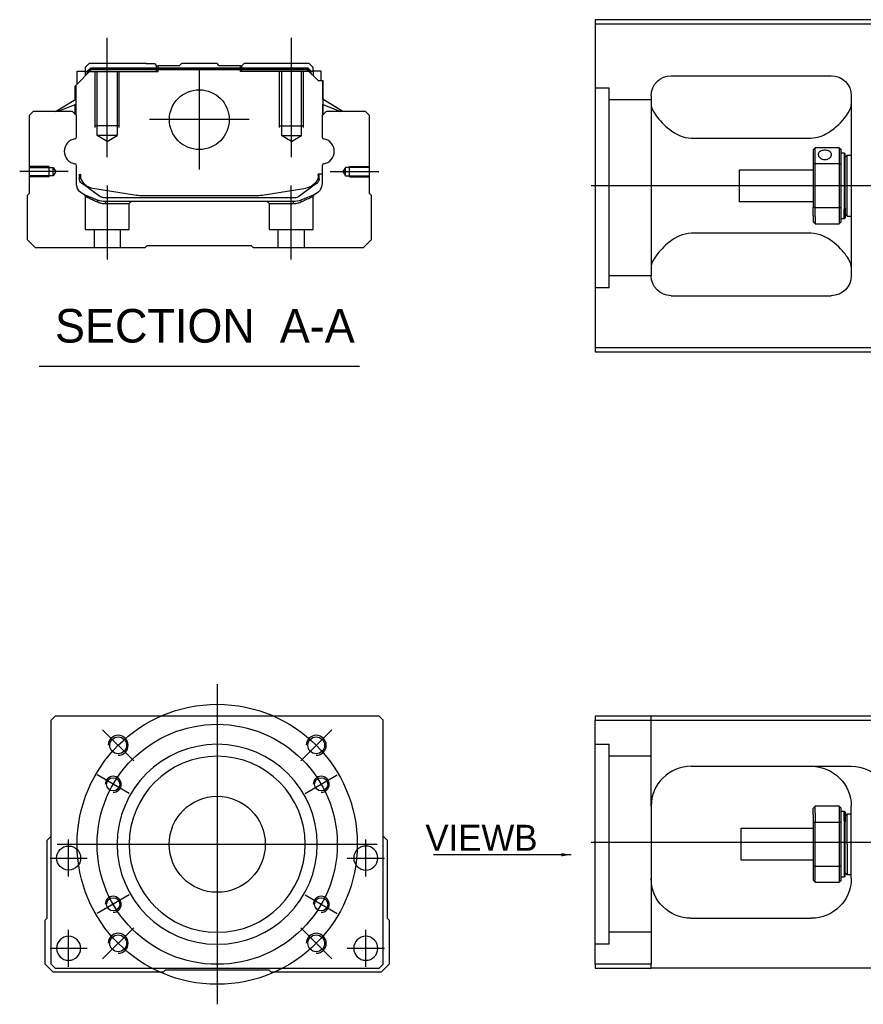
# Model space of a CAD drawing. Header units: millimetres. Extents: x 2891 to 6329, y -1599 to 860.
# Tile 1 of 256: x 3409 to 3619, y -1595 to -1349. Entities that reach past the tile are written whole.
import ezdxf
from ezdxf.lldxf.tags import DXFTag

# ---------------------------------------------------------------- set-up
doc = ezdxf.new("R2010")
doc.units = ezdxf.units.MM
doc.layers.get('0').update_dxf_attribs({"linetype": 'CONTINUOUS'})
doc.styles.add('CHN', font='txt')
doc.styles.add('DIM-7', font='SIMPLEX.shx', dxfattribs={"width": 0.7, "bigfont": 'chineset.shx'})
tags = doc.linetypes.add('DASHED', pattern=[25.72, 12.86, -12.86]).pattern_tags.tags
tags[6:7] = [DXFTag(74, 4), DXFTag(75, 0), DXFTag(340, '0'), DXFTag(46, 0.0), DXFTag(50, 0.0), DXFTag(44, 0.0), DXFTag(45, 0.0)]
tags[4:5] = [DXFTag(74, 4), DXFTag(75, 0), DXFTag(340, '0'), DXFTag(46, 0.0), DXFTag(50, 0.0), DXFTag(44, 0.0), DXFTag(45, 0.0)]
doc.dimstyles.new('CNS', dxfattribs={"dimtxt": 3.5, "dimasz": 2.5, "dimexe": 1, "dimexo": 1, "dimgap": 1, "dimtad": 1, "dimdsep": 46, "dimtxsty": 'DIM-7', "dimcen": 0.09, "dimclrd": 4, "dimclre": 4, "dimclrt": 1, "dimadec": 0, "dimazin": 0, "dimtfac": 1, "dimtmove": 0, "dimatfit": 3, "dimfxl": 0, "dimtvp": 0.971429, "dimtolj": 1, "dimarcsym": 0})

msp = doc.modelspace()

# ---------------------------------------------------------------- linework, layer by layer
at = {"linetype": 'Continuous'}
for p, q in [((3626.29, -1349.02), (3552.29, -1349.02)), ((3552.29, -1349.02), (3552.29, -1431.02)), ((3552.29, -1350.02), (3626.29, -1350.02)), ((3425.92, -1360), (3424.92, -1361)), ((3424.92, -1361), (3424.92, -1361.85)), ((3425.42, -1361.92), (3426.28, -1361.05)), ((3440.1, -1360), (3425.92, -1360)), ((3426.28, -1361.05), (3480.52, -1361.05)), ((3426.38, -1361.28), (3426.28, -1361.05)), ((3440.1, -1360), (3442.2, -1360)), ((3442.2, -1360), (3442.75, -1360.55)), ((3442.75, -1360.55), (3443.1, -1360.55)), ((3448.4, -1360.55), (3443.1, -1360.55)), ((3443.1, -1361.05), (3443.1, -1360.55)), ((3448.4, -1360.55), (3448.95, -1360)), ((3457.85, -1360), (3448.95, -1360)), ((3458.4, -1360.55), (3457.85, -1360)), ((3463.7, -1360.55), (3458.4, -1360.55)), ((3463.7, -1360.55), (3464.05, -1360.55)), ((3463.7, -1361.05), (3463.7, -1360.55)), ((3464.05, -1360.55), (3464.6, -1360)), ((3464.05, -1360.55), (3464.6, -1360)), ((3466.7, -1360), (3464.6, -1360)), ((3464.6, -1360), (3464.6, -1360)), ((3480.88, -1360), (3466.7, -1360)), ((3480.42, -1361.28), (3480.52, -1361.05)), ((3481.38, -1361.92), (3480.52, -1361.05)), ((3481.88, -1361), (3480.88, -1360)), ((3481.88, -1361.85), (3481.88, -1361)), ((3422.52, -1365.45), (3426.42, -1361.55)), ((3422.92, -1361.85), (3424.92, -1361.85)), ((3422.92, -1365.05), (3422.92, -1361.85)), ((3424.92, -1361.85), (3424.92, -1363.05)), ((3425.42, -1362), (3424.92, -1362)), ((3425.42, -1362.55), (3425.42, -1361.92)), ((3425.65, -1362.01), (3425.42, -1361.92)), ((3425.65, -1362.01), (3426.38, -1361.28)), ((3425.65, -1362.32), (3425.65, -1362.01)), ((3426.38, -1361.28), (3480.42, -1361.28)), ((3480.38, -1361.55), (3426.42, -1361.55)), ((3483.08, -1364.25), (3480.38, -1361.55)), ((3481.15, -1362.01), (3480.42, -1361.28)), ((3481.15, -1362.01), (3481.38, -1361.92)), ((3481.15, -1362.32), (3481.15, -1362.01)), ((3481.38, -1362.55), (3481.38, -1361.92)), ((3481.88, -1362), (3481.38, -1362)), ((3483.88, -1361.85), (3481.88, -1361.85)), ((3481.88, -1361.85), (3481.88, -1363.05)), ((3483.88, -1364.25), (3483.88, -1361.85)), ((3483.88, -1361.85), (3483.88, -1361.85)), ((3571.29, -1363.02), (3611.29, -1363.02)), ((3422.42, -1368.96), (3422.42, -1365.55)), ((3422.52, -1368.9), (3422.52, -1365.45)), ((3422.57, -1365.4), (3422.57, -1371.5)), ((3483.08, -1364.25), (3484.23, -1364.25)), ((3484.23, -1364.25), (3484.23, -1371.5)), ((3484.23, -1364.25), (3484.28, -1364.25)), ((3484.28, -1368.9), (3484.28, -1364.25)), ((3484.28, -1364.25), (3484.38, -1364.25)), ((3484.38, -1368.96), (3484.38, -1364.25)), ((3566.29, -1368.02), (3566.29, -1413.02)), ((3616.29, -1368.02), (3616.29, -1413.02)), ((3417.51, -1372), (3422.57, -1368.87)), ((3422.57, -1370.21), (3418.06, -1372)), ((3422.42, -1372.7), (3422.42, -1370.27)), ((3422.52, -1372.8), (3422.52, -1370.23)), ((3489.29, -1372), (3484.23, -1368.87)), ((3484.23, -1370.21), (3488.74, -1372)), ((3484.28, -1372.8), (3484.28, -1370.23)), ((3489.29, -1372), (3484.38, -1368.96)), ((3484.38, -1372.7), (3484.38, -1370.27)), ((3411.9, -1372), (3410.9, -1373)), ((3410.9, -1373), (3410.9, -1392.45)), ((3421.72, -1372), (3411.9, -1372)), ((3422.72, -1373), (3421.72, -1372)), ((3422.72, -1378.32), (3422.72, -1373)), ((3485.08, -1372), (3484.08, -1373)), ((3484.08, -1373), (3484.08, -1378.32)), ((3494.9, -1372), (3485.08, -1372)), ((3495.9, -1373), (3494.9, -1372)), ((3495.9, -1392.45), (3495.9, -1373)), ((3576.29, -1378.61), (3606.29, -1378.61)), ((3606.79, -1381.52), (3606.79, -1385.11)), ((3613.29, -1381.02), (3607.29, -1381.02)), ((3607.29, -1384.97), (3607.29, -1381.02)), ((3613.29, -1381.02), (3613.29, -1384.97)), ((3613.79, -1385.11), (3613.79, -1381.52)), ((3613.79, -1382.27), (3614.49, -1382.27)), ((3614.49, -1382.27), (3614.79, -1382.57)), ((3614.49, -1382.27), (3614.49, -1396.35)), ((3614.79, -1396.14), (3614.79, -1382.57)), ((3614.79, -1383.37), (3615.29, -1382.87)), ((3615.29, -1382.87), (3616.29, -1382.87)), ((3615.29, -1398.17), (3615.29, -1382.87)), ((3422.72, -1389.94), (3422.72, -1385.54)), ((3484.08, -1385.54), (3484.08, -1389.94)), ((3606.79, -1385.11), (3606.79, -1395.93)), ((3607.29, -1396.06), (3607.29, -1384.97)), ((3607.29, -1384.97), (3613.29, -1384.97)), ((3613.29, -1384.97), (3613.29, -1396.06)), ((3613.79, -1395.93), (3613.79, -1385.11)), ((3423.42, -1387.66), (3423.42, -1388.74)), ((3423.72, -1387.66), (3423.72, -1388.7)), ((3484.08, -1387.66), (3483.08, -1387.66)), ((3483.08, -1387.66), (3483.08, -1388.7)), ((3483.38, -1388.74), (3483.38, -1387.66)), ((3588.29, -1386.52), (3606.79, -1386.52)), ((3588.29, -1386.52), (3588.29, -1394.52)), ((3424.11, -1390), (3424.04, -1389.95)), ((3428.53, -1393.21), (3424.11, -1390)), ((3482.69, -1390), (3478.28, -1393.21)), ((3482.76, -1389.95), (3482.69, -1390)), ((3410.9, -1392.45), (3410.4, -1392.95)), ((3410.4, -1392.95), (3410.4, -1404)), ((3426.79, -1391.13), (3437.7, -1392.87)), ((3439.35, -1393), (3467.45, -1393)), ((3469.1, -1392.87), (3480.01, -1391.13)), ((3482.23, -1392.71), (3478.8, -1394.12)), ((3496.4, -1392.95), (3495.9, -1392.45)), ((3496.4, -1404), (3496.4, -1392.95)), ((3429.41, -1393.5), (3477.39, -1393.5)), ((3476.89, -1394.5), (3429.91, -1394.5)), ((3606.79, -1394.52), (3588.29, -1394.52)), ((3606.79, -1397.94), (3606.79, -1395.93)), ((3606.79, -1397.94), (3606.79, -1399.52)), ((3613.29, -1396.06), (3607.29, -1396.06)), ((3607.29, -1398.3), (3607.29, -1396.06)), ((3613.29, -1396.06), (3613.29, -1398.3)), ((3613.79, -1399.52), (3613.79, -1395.93)), ((3614.49, -1398.77), (3614.49, -1396.35)), ((3614.79, -1396.14), (3614.79, -1398.47)), ((3614.79, -1397.67), (3615.29, -1398.17)), ((3607.29, -1398.3), (3607.29, -1400.02)), ((3607.29, -1400.02), (3613.29, -1400.02)), ((3613.29, -1398.3), (3613.29, -1400.02)), ((3614.49, -1398.77), (3613.79, -1398.77)), ((3614.79, -1398.47), (3614.49, -1398.77)), ((3615.29, -1398.17), (3616.29, -1398.17)), ((3606.29, -1402.42), (3576.29, -1402.42)), ((3410.4, -1404), (3412.4, -1406)), ((3439.9, -1406), (3440.4, -1405.5)), ((3440.4, -1405.5), (3466.4, -1405.5)), ((3466.4, -1405.5), (3466.9, -1406)), ((3494.4, -1406), (3496.4, -1404)), ((3412.4, -1406), (3439.9, -1406)), ((3466.9, -1406), (3494.4, -1406)), ((3571.29, -1418.02), (3611.29, -1418.02)), ((3552.29, -1431.02), (3552.29, -1432.02)), ((3626.29, -1431.02), (3552.29, -1431.02)), ((3552.29, -1432.02), (3626.29, -1432.02)), ((3417.38, -1523.17), (3416.38, -1524.17)), ((3485.88, -1523.17), (3417.38, -1523.17)), ((3498.38, -1523.17), (3485.88, -1523.17)), ((3499.38, -1524.17), (3498.38, -1523.17)), ((3552.29, -1523.17), (3552.29, -1524.17)), ((3626.29, -1523.17), (3552.29, -1523.17)), ((3416.38, -1585.17), (3416.38, -1524.17)), ((3499.38, -1585.17), (3499.38, -1524.17)), ((3552.29, -1524.17), (3626.29, -1524.17)), ((3552.29, -1585.17), (3552.29, -1524.17)), ((3576.29, -1535.67), (3616.29, -1535.67)), ((3566.29, -1545.67), (3566.29, -1585.17)), ((3613.29, -1545.67), (3607.29, -1545.67)), ((3607.29, -1547.39), (3607.29, -1545.67)), ((3613.29, -1545.67), (3613.29, -1547.39)), ((3616.29, -1563.67), (3616.29, -1545.67)), ((3606.79, -1547.74), (3606.79, -1546.17)), ((3606.79, -1547.74), (3606.79, -1549.76)), ((3607.29, -1547.39), (3607.29, -1549.62)), ((3613.29, -1547.39), (3613.29, -1549.62)), ((3613.79, -1549.76), (3613.79, -1546.17)), ((3613.79, -1546.92), (3614.49, -1546.92)), ((3614.49, -1546.92), (3614.79, -1547.22)), ((3614.49, -1549.34), (3614.49, -1546.92)), ((3614.79, -1547.22), (3614.79, -1549.55)), ((3614.79, -1548.02), (3615.29, -1547.52)), ((3615.29, -1547.52), (3616.29, -1547.52)), ((3615.29, -1555.17), (3615.29, -1547.52)), ((3606.79, -1549.76), (3606.79, -1560.58)), ((3607.29, -1560.71), (3607.29, -1549.62)), ((3607.29, -1549.62), (3613.29, -1549.62)), ((3613.29, -1549.62), (3613.29, -1560.71)), ((3613.79, -1560.58), (3613.79, -1549.76)), ((3614.49, -1549.34), (3614.49, -1563.42)), ((3614.79, -1563.12), (3614.79, -1549.55)), ((3415.38, -1554.17), (3416.38, -1553.17)), ((3499.38, -1553.17), (3500.38, -1554.17)), ((3588.79, -1551.17), (3606.79, -1551.17)), ((3588.79, -1555.17), (3588.79, -1551.17)), ((3415.38, -1573.62), (3415.38, -1554.17)), ((3500.38, -1554.17), (3500.38, -1573.62)), ((3588.79, -1559.17), (3588.79, -1555.17)), ((3615.29, -1555.17), (3615.29, -1562.82)), ((3606.79, -1559.17), (3588.79, -1559.17)), ((3606.79, -1560.58), (3606.79, -1564.17)), ((3613.79, -1564.17), (3613.79, -1560.58)), ((3607.29, -1564.67), (3607.29, -1560.71)), ((3613.29, -1560.71), (3607.29, -1560.71)), ((3613.29, -1560.71), (3613.29, -1564.67)), ((3615.29, -1562.82), (3614.79, -1562.32)), ((3616.29, -1562.82), (3615.29, -1562.82)), ((3607.29, -1564.67), (3613.29, -1564.67)), ((3614.49, -1563.42), (3613.79, -1563.42)), ((3614.79, -1563.12), (3614.49, -1563.42)), ((3414.88, -1574.12), (3415.38, -1573.62)), ((3414.88, -1585.17), (3414.88, -1574.12)), ((3500.38, -1573.62), (3500.87, -1574.12)), ((3500.88, -1574.12), (3500.88, -1585.17)), ((3576.29, -1573.67), (3606.29, -1573.67)), ((3416.88, -1587.17), (3414.88, -1585.17)), ((3416.38, -1585.17), (3417.38, -1586.17)), ((3498.38, -1586.17), (3499.38, -1585.17)), ((3500.88, -1585.17), (3498.88, -1587.17)), ((3552.29, -1585.17), (3552.29, -1586.17)), ((3566.29, -1585.17), (3552.29, -1585.17)), ((3566.29, -1586.17), (3566.29, -1585.17)), ((3444.38, -1587.17), (3416.88, -1587.17)), ((3417.38, -1586.17), (3498.38, -1586.17)), ((3444.88, -1586.67), (3444.38, -1587.17)), ((3470.88, -1586.67), (3444.88, -1586.67)), ((3471.38, -1587.17), (3470.88, -1586.67)), ((3498.88, -1587.17), (3471.38, -1587.17)), ((3552.29, -1586.17), (3566.29, -1586.17)), ((3626.29, -1586.17), (3566.29, -1586.17))]:
    msp.add_line(p, q, dxfattribs=at)
at = {"ltscale": 0.2}
for p, q in [((3430.4, -1383.41), (3430.4, -1353.59)), ((3476.4, -1383.41), (3476.4, -1353.59)), ((3453.4, -1361.53), (3453.4, -1386.48)), ((3465.88, -1374), (3440.93, -1374)), ((3420.68, -1387), (3408.54, -1387)), ((3486.12, -1387), (3498.27, -1387)), ((3430.45, -1409), (3430.45, -1390.5)), ((3476.35, -1409), (3476.35, -1390.5)), ((3437.02, -1534.31), (3429.24, -1526.53)), ((3478.73, -1534.31), (3486.51, -1526.53)), ((3437.02, -1576.03), (3429.24, -1583.81)), ((3478.73, -1576.03), (3486.51, -1583.81))]:
    msp.add_line(p, q, dxfattribs=at)
at = {"linetype": 'DASHED'}
for p, q in [((3442.75, -1362), (3442.75, -1360.55)), ((3443.1, -1362), (3443.1, -1361.05)), ((3463.7, -1362), (3463.7, -1361.05)), ((3464.05, -1362), (3464.05, -1360.55)), ((3425.42, -1362), (3443.1, -1362)), ((3481.38, -1362), (3463.7, -1362)), ((3481.88, -1362), (3481.88, -1361.85)), ((3483.88, -1364), (3483.88, -1364)), ((3484.45, -1369), (3484.45, -1369)), ((3424.9, -1393.18), (3424.9, -1401.5)), ((3481.85, -1401.5), (3481.85, -1393.2)), ((3429.95, -1395), (3435.9, -1395)), ((3435.9, -1395), (3436.4, -1394.5)), ((3435.9, -1401.5), (3435.9, -1395)), ((3470.35, -1394.5), (3470.85, -1395)), ((3470.85, -1395), (3470.85, -1401.5)), ((3470.85, -1395), (3476.84, -1395)), ((3424.9, -1401.5), (3430.4, -1401.5)), ((3427.1, -1401.5), (3427.1, -1406)), ((3430.4, -1401.5), (3435.9, -1401.5)), ((3433.7, -1406), (3433.7, -1401.5)), ((3470.85, -1401.5), (3481.85, -1401.5)), ((3473.05, -1401.5), (3473.05, -1406)), ((3479.65, -1406), (3479.65, -1401.5)), ((3555.79, -1416.04), (3552.29, -1416.04)), ((3555.79, -1580.17), (3552.29, -1580.17))]:
    msp.add_line(p, q, dxfattribs=at)
at = {"linetype": 'DASHED', "ltscale": 0.1}
for p, q in [((3427.4, -1376), (3427.4, -1362)), ((3427.9, -1378), (3427.9, -1362)), ((3432.9, -1362), (3432.9, -1378)), ((3433.4, -1376), (3433.4, -1362)), ((3473.4, -1376), (3473.4, -1362)), ((3473.9, -1362), (3473.9, -1378)), ((3478.9, -1378), (3478.9, -1362)), ((3479.4, -1376), (3479.4, -1362)), ((3433.4, -1375.55), (3427.4, -1375.55)), ((3473.4, -1375.55), (3479.4, -1375.55)), ((3432.9, -1378), (3427.9, -1378)), ((3430.4, -1379.45), (3427.9, -1378)), ((3430.4, -1379.45), (3432.9, -1378)), ((3473.9, -1378), (3478.9, -1378)), ((3476.4, -1379.45), (3473.9, -1378)), ((3476.4, -1379.45), (3478.9, -1378)), ((3415.9, -1385.7), (3410.9, -1385.7)), ((3415.9, -1388.3), (3415.9, -1385.7)), ((3490.9, -1388.3), (3490.9, -1385.7)), ((3490.9, -1385.7), (3495.9, -1385.7)), ((3410.9, -1385.93), (3416.9, -1385.93)), ((3416.9, -1388.08), (3410.9, -1388.08)), ((3416.9, -1385.93), (3417.54, -1387)), ((3416.9, -1388.08), (3416.9, -1385.93)), ((3417.54, -1387), (3416.9, -1388.08)), ((3489.9, -1385.93), (3489.26, -1387)), ((3489.26, -1387), (3489.9, -1388.08)), ((3495.9, -1385.93), (3489.9, -1385.93)), ((3489.9, -1388.08), (3489.9, -1385.93)), ((3489.9, -1388.08), (3495.9, -1388.08)), ((3415.9, -1388.3), (3410.9, -1388.3)), ((3490.9, -1388.3), (3495.9, -1388.3))]:
    msp.add_line(p, q, dxfattribs=at)
at = {"linetype": 'DASHED', "ltscale": 0.3}
for p, q in [((3552.29, -1366.04), (3555.79, -1366.04)), ((3555.79, -1416.04), (3555.79, -1366.04)), ((3566.29, -1369.04), (3555.79, -1369.04)), ((3566.29, -1413.04), (3555.79, -1413.04)), ((3566.29, -1545.67), (3566.29, -1523.17)), ((3552.29, -1530.17), (3555.79, -1530.17)), ((3555.79, -1580.17), (3555.79, -1530.17)), ((3566.29, -1533.17), (3555.79, -1533.17)), ((3566.29, -1577.17), (3555.79, -1577.17))]:
    msp.add_line(p, q, dxfattribs=at)
for p, q in [((4593.29, -1390.56), (3551.29, -1390.52)), ((3413.39, -1435.63), (3493.43, -1435.63)), ((3551.29, -1554.67), (4593.29, -1554.67))]:
    msp.add_line(p, q)
at = {"ltscale": 0.3}
for p, q in [((3457.88, -1515.17), (3457.88, -1595.17)), ((3417.88, -1555.17), (3497.88, -1555.17))]:
    msp.add_line(p, q, dxfattribs=at)
at = {"ltscale": 0.1}
for p, q in [((3435.92, -1542.49), (3427.87, -1537.84)), ((3479.83, -1542.49), (3487.88, -1537.84)), ((3420.76, -1563.25), (3420.76, -1553.95)), ((3494.99, -1563.25), (3494.99, -1553.95)), ((3416.11, -1558.6), (3425.41, -1558.6)), ((3490.34, -1558.6), (3499.64, -1558.6)), ((3435.92, -1567.84), (3427.87, -1572.49)), ((3479.83, -1567.84), (3487.88, -1572.49)), ((3420.76, -1585.82), (3420.76, -1576.52)), ((3494.99, -1585.82), (3494.99, -1576.52)), ((3416.11, -1581.17), (3425.41, -1581.17)), ((3490.34, -1581.17), (3499.64, -1581.17))]:
    msp.add_line(p, q, dxfattribs=at)
at = {"linetype": 'Continuous'}
for centre, radius in [((3453.4, -1374), 7.47), ((3433.13, -1530.42), 2.1), ((3482.62, -1530.42), 2.1), ((3431.89, -1540.17), 1.65), ((3483.86, -1540.17), 1.65), ((3457.88, -1555.17), 12), ((3420.76, -1558.6), 3), ((3431.89, -1570.17), 1.65), ((3483.86, -1570.17), 1.65), ((3433.13, -1579.92), 2.1), ((3482.62, -1579.92), 2.1)]:
    msp.add_circle(centre, radius, dxfattribs=at)
at = {"ltscale": 0.3}
for radius in [35, 30]:
    msp.add_circle((3457.88, -1555.17), radius, dxfattribs=at)
at = {"linetype": 'Continuous', "extrusion": (0, 0, -1)}
for centre, radius in [((-3457.88, -1555.17), 25), ((-3457.88, -1555.17), 22), ((-3494.99, -1558.6), 3), ((-3420.76, -1581.17), 3), ((-3494.99, -1581.17), 3)]:
    msp.add_circle(centre, radius, dxfattribs=at)
at = {"linetype": 'Continuous', "extrusion": (-6.12303e-17, 0, -1)}
for centre, start, end in [((-3571.29, -1368.02), 0, 90), ((-3611.29, -1368.02), 90, 180), ((-3571.29, -1413.02), 270, 0), ((-3611.29, -1413.02), 180, 270)]:
    msp.add_arc(centre, 5, start, end, dxfattribs=at)
at = {"linetype": 'Continuous'}
for centre, radius, start, end in [((3422.22, -1378.32), 0.5, 285.1919, 0), ((3484.58, -1378.32), 0.5, 180, 254.8081), ((3422.22, -1385.54), 0.5, 0, 74.8081), ((3484.58, -1385.54), 0.5, 105.1919, 180), ((3479.38, -1387.18), 4, 337.6678, 353.1681), ((3479.38, -1387.18), 3.77, 349.0413, 352.7469), ((3427.42, -1387.18), 4, 202.3316, 260.9414), ((3439.35, -1382.5), 10.5, 260.9414, 270), ((3467.45, -1382.5), 10.5, 270, 279.0586), ((3477.39, -1392), 1.5, 270, 306.0274), ((3576.29, -1545.67), 10, 90, 180)]:
    msp.add_arc(centre, radius, start, end, dxfattribs=at)
for centre, radius, start, end in [((3422.84, -1381.93), 3.17, 98.9371, 261.0629), ((3483.96, -1381.93), 3.17, 278.9371, 81.0629), ((3433.13, -1530.42), 2.5, 270, 180), ((3482.62, -1530.42), 2.5, 270, 180), ((3431.89, -1540.17), 2, 270, 180), ((3483.86, -1540.17), 2, 270, 180), ((3431.89, -1570.17), 2, 270, 180), ((3483.86, -1570.17), 2, 270, 180), ((3433.13, -1579.92), 2.5, 270, 180), ((3482.62, -1579.92), 2.5, 270, 180)]:
    msp.add_arc(centre, radius, start, end)
at = {"linetype": 'Continuous', "extrusion": (0, 0, -1)}
for centre, radius, start, end in [((-3427.42, -1387.18), 4, 337.6678, 353.1681), ((-3427.42, -1387.18), 3.77, 349.0413, 352.7469), ((-3425.72, -1389.94), 3, 292.4327, 0), ((-3424.92, -1388.74), 1.5, 306.0274, 0), ((-3479.38, -1387.18), 4, 202.3316, 260.9414), ((-3481.08, -1389.94), 3, 180, 247.5673), ((-3481.88, -1388.74), 1.5, 180, 233.9726), ((-3429.91, -1389.5), 5, 270, 292.4327), ((-3429.41, -1392), 1.5, 270, 306.0274), ((-3476.89, -1389.5), 5, 247.5673, 270), ((-3606.29, -1545.67), 10, 90, 180), ((-3616.29, -1545.67), 10, 90, 180), ((-3576.29, -1563.67), 10, 270, 0), ((-3606.29, -1563.67), 10, 180, 270)]:
    msp.add_arc(centre, radius, start, end, dxfattribs=at)
at = {"linetype": 'Continuous'}
for points, degree in [([(3566.29, -1370.23), (3566.29, -1370.98), (3566.76, -1371.95), (3567.54, -1373.02)], 3), ([(3422.57, -1371.5), (3422.57, -1372.1)], 1), ([(3422.57, -1372.1), (3422.57, -1372.85)], 1), ([(3484.23, -1371.5), (3484.23, -1372.1)], 1), ([(3484.23, -1372.1), (3484.23, -1372.85)], 1), ([(3606.79, -1381.52), (3606.96, -1381.35), (3607.12, -1381.19), (3607.29, -1381.02)], 3), ([(3613.29, -1381.02), (3613.46, -1381.19), (3613.62, -1381.35), (3613.79, -1381.52)], 3), ([(3607.29, -1384.97), (3607.12, -1385.02), (3606.96, -1385.06), (3606.79, -1385.11)], 3), ([(3613.29, -1384.97), (3613.46, -1385.02), (3613.62, -1385.06), (3613.79, -1385.11)], 3), ([(3607.29, -1396.06), (3607.12, -1396.02), (3606.96, -1395.97), (3606.79, -1395.93)], 3), ([(3613.29, -1396.06), (3613.46, -1396.02), (3613.62, -1395.97), (3613.79, -1395.93)], 3), ([(3607.29, -1400.02), (3607.12, -1399.85), (3606.96, -1399.69), (3606.79, -1399.52)], 3), ([(3613.79, -1399.52), (3613.62, -1399.69), (3613.46, -1399.85), (3613.29, -1400.02)], 3), ([(3567.54, -1408.02), (3566.76, -1409.09), (3566.29, -1410.06), (3566.29, -1410.81)], 3), ([(3616.29, -1410.81), (3616.29, -1410.06), (3615.82, -1409.09), (3615.05, -1408.02)], 3), ([(3571.29, -1537.01), (3571.26, -1537.03), (3571.23, -1537.05), (3571.2, -1537.06)], 3), ([(3607.29, -1545.67), (3607.12, -1545.84), (3606.96, -1546), (3606.79, -1546.17)], 3), ([(3613.29, -1545.67), (3613.46, -1545.84), (3613.62, -1546), (3613.79, -1546.17)], 3), ([(3607.29, -1549.62), (3607.12, -1549.67), (3606.96, -1549.71), (3606.79, -1549.76)], 3), ([(3613.79, -1549.76), (3613.62, -1549.71), (3613.46, -1549.67), (3613.29, -1549.62)], 3), ([(3607.29, -1560.71), (3607.12, -1560.67), (3606.96, -1560.62), (3606.79, -1560.58)], 3), ([(3613.79, -1560.58), (3613.62, -1560.62), (3613.46, -1560.67), (3613.29, -1560.71)], 3), ([(3606.79, -1564.17), (3606.96, -1564.34), (3607.12, -1564.5), (3607.29, -1564.67)], 3), ([(3613.79, -1564.17), (3613.62, -1564.34), (3613.46, -1564.5), (3613.29, -1564.67)], 3)]:
    msp.add_open_spline(points, degree=degree, dxfattribs=at)
for points, knots in [([(3606.29, -1378.61), (3607.81, -1378.61), (3609.23, -1378.05), (3611.63, -1376.59), (3612.62, -1375.73), (3615.19, -1373.12), (3616.29, -1371.39), (3616.29, -1370.23)], [0, 0, 0, 0, 0.25, 0.25, 0.5, 0.5, 1, 1, 1, 1]), ([(3567.54, -1373.02), (3568.36, -1374.16), (3569.49, -1375.38), (3572.37, -1377.59), (3574.23, -1378.61), (3576.29, -1378.61)], [0, 0, 0, 0, 0.5, 0.5, 1, 1, 1, 1]), ([(3611.34, -1382.74), (3611.34, -1382.61), (3611.31, -1382.48), (3611.19, -1382.25), (3611.1, -1382.14), (3610.87, -1381.96), (3610.73, -1381.88), (3610.42, -1381.76), (3610.24, -1381.71), (3609.88, -1381.66), (3609.69, -1381.66), (3609.33, -1381.68), (3609.15, -1381.71), (3608.82, -1381.81), (3608.66, -1381.87), (3608.4, -1382.04), (3608.29, -1382.14), (3608.13, -1382.35), (3608.07, -1382.48), (3608.04, -1382.65), (3608.04, -1382.7), (3608.04, -1382.74)], [0, 0, 0, 0, 0.106605, 0.106605, 0.21316, 0.21316, 0.320465, 0.320465, 0.42832, 0.42832, 0.535356, 0.535356, 0.641477, 0.641477, 0.748016, 0.748016, 0.855648, 0.855648, 0.963354, 0.963354, 1, 1, 1, 1]), ([(3608.04, -1382.74), (3608.04, -1382.87), (3608.07, -1383.01), (3608.19, -1383.26), (3608.28, -1383.39), (3608.51, -1383.61), (3608.65, -1383.71), (3608.96, -1383.87), (3609.14, -1383.93), (3609.5, -1383.99), (3609.69, -1384), (3610.05, -1383.97), (3610.23, -1383.93), (3610.56, -1383.8), (3610.72, -1383.72), (3610.98, -1383.51), (3611.09, -1383.39), (3611.25, -1383.14), (3611.31, -1383.01), (3611.34, -1382.83), (3611.34, -1382.79), (3611.34, -1382.74)], [0, 0, 0, 0, 0.106605, 0.106605, 0.21316, 0.21316, 0.320465, 0.320465, 0.42832, 0.42832, 0.535356, 0.535356, 0.641477, 0.641477, 0.748016, 0.748016, 0.855648, 0.855648, 0.963354, 0.963354, 1, 1, 1, 1]), ([(3576.29, -1402.42), (3574.22, -1402.42), (3572.38, -1403.45), (3569.5, -1405.65), (3568.36, -1406.88), (3567.54, -1408.02)], [0, 0, 0, 0, 0.5, 0.5, 1, 1, 1, 1]), ([(3615.05, -1408.02), (3614.22, -1406.88), (3613.09, -1405.66), (3610.21, -1403.45), (3608.35, -1402.42), (3606.29, -1402.42)], [0, 0, 0, 0, 0.5, 0.5, 1, 1, 1, 1]), ([(3566.86, -1542.36), (3566.76, -1542.62), (3566.63, -1543.05), (3566.53, -1543.49), (3566.49, -1543.67)], [0, 0, 0, 0, 0.596588, 1, 1, 1, 1])]:
    msp.add_open_spline(points, degree=3, knots=knots, dxfattribs=at)
at = {"linetype": 'DASHED'}
for points, degree in [([(3424.59, -1392.71), (3424.9, -1393.18)], 1), ([(3481.85, -1393.2), (3482.16, -1392.74)], 1), ([(3428.03, -1394.59), (3428, -1394.12)], 1), ([(3429.91, -1394.5), (3429.95, -1395)], 1), ([(3476.89, -1394.5), (3476.87, -1394.67), (3476.86, -1394.84), (3476.84, -1395)], 3), ([(3478.8, -1394.12), (3478.77, -1394.59)], 1)]:
    msp.add_open_spline(points, degree=degree, dxfattribs=at)
for points, degree, knots in [([(3424.59, -1392.71), (3424.59, -1392.71), (3425.52, -1393.1), (3426.44, -1393.48), (3428, -1394.12)], 2, [0, 0, 0, 0.5, 0.5, 1, 1, 1]), ([(3424.9, -1393.18), (3424.9, -1393.18), (3424.9, -1393.18), (3425.37, -1393.39), (3426.68, -1393.98), (3427.56, -1394.38), (3428.03, -1394.59)], 3, [0, 0, 0, 0, 0.000815, 0.486557, 0.726811, 1, 1, 1, 1]), ([(3478.77, -1394.59), (3479.08, -1394.44), (3479.69, -1394.17), (3480.44, -1393.83), (3481.44, -1393.38), (3481.85, -1393.2), (3481.85, -1393.2)], 3, [0, 0, 0, 0, 0.185898, 0.357233, 0.514425, 1, 1, 1, 1]), ([(3428.03, -1394.59), (3428.34, -1394.71), (3428.94, -1394.94), (3429.62, -1394.98), (3429.95, -1395)], 3, [0, 0, 0, 0, 0.515943, 1, 1, 1, 1]), ([(3476.84, -1395), (3477.18, -1394.98), (3477.86, -1394.94), (3478.46, -1394.71), (3478.77, -1394.59)], 3, [0, 0, 0, 0, 0.484584, 1, 1, 1, 1])]:
    msp.add_open_spline(points, degree=degree, knots=knots, dxfattribs=at)

# ---------------------------------------------------------------- texts
at = {"style": 'CHN'}
for s, insert, char_height, attachment_point in [('SECTION  A-A ', (3417.35, -1425.6), 8.4, 4), ('VIEWB', (3537.9, -1556.79), 6.5, 9)]:
    msp.add_mtext(s, dxfattribs=dict(at, insert=insert, char_height=char_height, attachment_point=attachment_point))

# ---------------------------------------------------------------- leaders
msp.add_leader([(3546.34, -1557.78), (3511.89, -1557.79)], dimstyle='CNS', override={"dimtxt": 6.5, "dimtxsty": 'CHN'})

doc.saveas('drawing.dxf')
